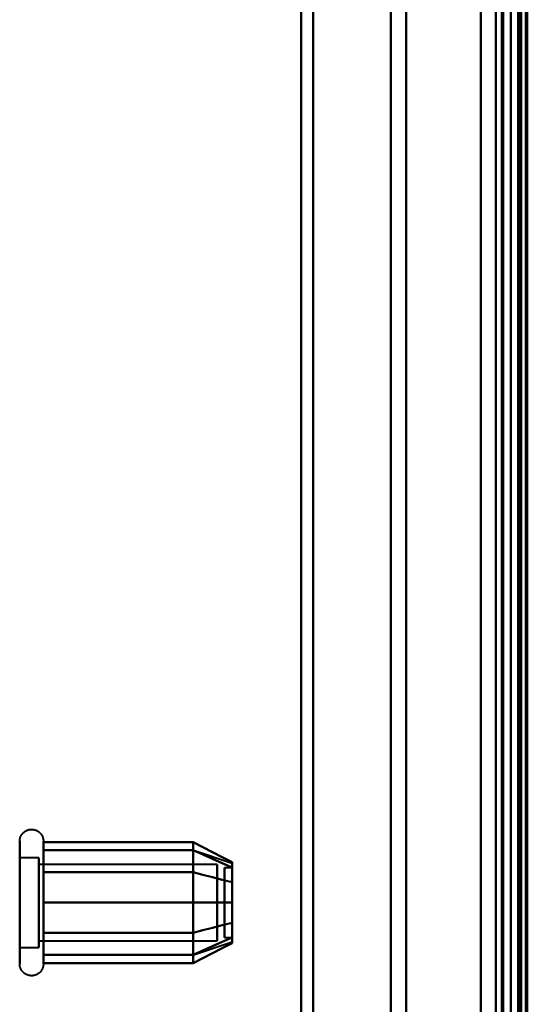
# Model space of a CAD drawing. Header units: millimetres. Extents: x -1087 to 1688, y -120 to 1046.
# Tile 13 of 78: x -583 to -549, y 278 to 343. Entities that reach past the tile are written whole.
import ezdxf

# ---------------------------------------------------------------- set-up
doc = ezdxf.new("R2010")
doc.units = ezdxf.units.MM
doc.layers.add('G-IMPT', color=8, linetype='Continuous', lineweight=40)

# ---------------------------------------------------------------- blocks, each defined once
blk = doc.blocks.new('NEXA 1000 CALQUES_dwg-755156-Arrière')
at = {"layer": 'G-IMPT'}
for p, q in [((-550, 937.772), (-550, 128.972)), ((-550, 129.472), (-550, 937.272)), ((-550, 184.868), (-550, 514.872)), ((-549.3, 514.872), (-549.3, 184.868)), ((-549.3, 184.868), (-549.3, 514.872)), ((-564, 501.872), (-564, 196.883)), ((-564, 196.883), (-564, 501.872)), ((-550.5, 501.872), (-550.5, 343.372)), ((-550, 343.372), (-550, 501.877)), ((-550, 343.372), (-550, 501.872)), ((-550, 501.872), (-550, 282.849)), ((-549.3, 501.877), (-549.3, 171.872)), ((-549.3, 171.872), (-549.3, 501.877)), ((-563.198, 197.429), (-563.198, 501.281)), ((-563.198, 501.281), (-563.198, 197.429)), ((-558, 500.872), (-558, 197.807)), ((-558, 197.807), (-558, 500.872)), ((-551, 500.872), (-551, 197.807)), ((-556.99, 500.246), (-556.99, 198.386)), ((-556.99, 198.386), (-556.99, 500.246)), ((-549.3, 500.246), (-549.3, 283.47)), ((-564, 489.862), (-564, 184.872)), ((-564, 184.872), (-564, 489.862)), ((-563.198, 185.464), (-563.198, 489.315)), ((-563.198, 489.315), (-563.198, 185.464)), ((-558, 488.938), (-558, 185.872)), ((-558, 185.872), (-558, 488.938)), ((-551, 488.938), (-551, 185.872)), ((-551, 283.231), (-551, 488.938)), ((-556.99, 488.359), (-556.99, 283.47)), ((-556.99, 283.47), (-556.99, 488.359)), ((-549.3, 186.498), (-549.3, 488.359)), ((-551, 185.872), (-551, 403.514)), ((-549.3, 403.275), (-549.3, 186.498)), ((-549.3, 198.386), (-549.3, 403.275)), ((-550.5, 184.872), (-550.5, 343.372)), ((-550.5, 343.372), (-550.5, 184.872)), ((-550, 171.872), (-550, 343.372)), ((-550, 184.872), (-550, 343.372)), ((-550, 343.372), (-550, 184.872)), ((-550, 343.372), (-550, 171.872)), ((-582.785, 286.422), (-582.785, 288.472)), ((-581.204, 288.472), (-581.204, 286.422)), ((-581.204, 288.472), (-581.204, 286.422)), ((-582.785, 280.272), (-582.785, 287.923)), ((-581.204, 287.923), (-581.204, 280.272)), ((-581.204, 287.923), (-581.204, 282.322)), ((-571.189, 287.867), (-568.611, 287.008)), ((-581.5, 287.372), (-582.785, 287.372)), ((-581.5, 287.372), (-582.785, 287.372)), ((-581.5, 285.872), (-581.5, 287.372)), ((-581.5, 287.372), (-581.5, 281.774)), ((-581.5, 285.872), (-581.5, 287.372)), ((-581.5, 287.372), (-581.5, 282.872)), ((-581.5, 282.872), (-581.5, 286.97)), ((-581.5, 286.97), (-581.5, 281.372)), ((-581.5, 281.372), (-581.5, 286.97)), ((-569.611, 286.921), (-581.5, 286.921)), ((-569.611, 286.921), (-581.5, 286.921)), ((-581.5, 286.921), (-581.5, 282.165)), ((-581.5, 282.165), (-581.5, 286.921)), ((-581.5, 283.098), (-581.5, 286.921)), ((-581.5, 286.921), (-581.5, 283.098)), ((-569.611, 286.921), (-569.611, 282.165)), ((-569.611, 282.165), (-569.611, 286.921)), ((-569.611, 283.098), (-569.611, 286.921)), ((-569.611, 286.921), (-569.611, 283.098)), ((-582.785, 280.822), (-582.785, 286.422)), ((-581.5, 286.579), (-581.5, 281.824)), ((-581.5, 281.824), (-581.5, 286.579)), ((-581.204, 286.422), (-581.204, 280.822)), ((-581.204, 286.422), (-581.204, 280.272)), ((-569.611, 286.579), (-569.611, 281.824)), ((-569.611, 281.824), (-569.611, 286.579)), ((-568.611, 286.702), (-569.111, 286.702)), ((-568.611, 286.702), (-569.111, 286.702)), ((-569.111, 286.702), (-569.111, 282.054)), ((-569.111, 282.054), (-569.111, 286.702)), ((-569.111, 282.248), (-569.111, 286.702)), ((-569.111, 286.702), (-569.111, 282.248)), ((-569.111, 286.691), (-569.111, 282.042)), ((-569.111, 282.042), (-569.111, 286.691)), ((-569.111, 282.042), (-569.111, 286.496)), ((-569.111, 286.496), (-569.111, 282.042)), ((-568.611, 286.702), (-568.611, 282.054)), ((-568.611, 282.054), (-568.611, 286.702)), ((-568.611, 286.702), (-568.611, 282.248)), ((-568.611, 282.248), (-568.611, 286.702)), ((-568.611, 286.691), (-568.611, 282.042)), ((-568.611, 282.042), (-568.611, 286.691)), ((-568.611, 286.496), (-568.611, 282.042)), ((-568.611, 282.042), (-568.611, 286.496)), ((-581.5, 281.372), (-581.5, 285.872)), ((-581.5, 281.774), (-581.5, 285.872)), ((-581.5, 285.872), (-581.5, 281.372)), ((-581.5, 281.824), (-581.5, 285.646)), ((-581.5, 285.646), (-581.5, 281.824)), ((-569.611, 281.824), (-569.611, 285.646)), ((-569.611, 285.646), (-569.611, 281.824)), ((-556.99, 283.47), (-556.99, 186.498)), ((-556.99, 186.498), (-556.99, 283.47)), ((-581.5, 281.824), (-569.611, 281.824)), ((-581.5, 281.824), (-569.611, 281.824)), ((-571.189, 280.877), (-568.611, 281.737)), ((-569.111, 282.042), (-568.611, 282.042)), ((-569.111, 282.042), (-568.611, 282.042)), ((-582.785, 281.372), (-581.5, 281.372)), ((-582.785, 281.372), (-581.5, 281.372))]:
    blk.add_line(p, q, dxfattribs=at)
at = {"layer": 'G-IMPT', "flags": 128}
for points in [[(-552, 937.772), (-552, 735.572), (-552, 533.372), (-552, 331.172), (-552, 128.972)], [(-552, 128.972), (-552, 331.172), (-552, 533.372), (-552, 735.572), (-552, 937.772)], [(-552, 937.772), (-552, 735.572), (-552, 533.372), (-552, 331.172), (-552, 128.972)], [(-552, 128.972), (-552, 331.172), (-552, 533.372), (-552, 735.572), (-552, 937.772)], [(-550, 937.772), (-550, 735.572), (-550, 533.372), (-550, 331.172), (-550, 128.972)], [(-550, 128.972), (-550, 331.172), (-550, 533.372), (-550, 735.572), (-550, 937.772)], [(-549.5, 937.772), (-549.5, 735.572), (-549.5, 533.372), (-549.5, 331.172), (-549.5, 128.972)], [(-549.4, 937.772), (-549.4, 735.572), (-549.4, 533.372), (-549.4, 331.172), (-549.4, 128.972)], [(-549.4, 128.972), (-549.4, 331.172), (-549.4, 533.372), (-549.4, 735.572), (-549.4, 937.772)], [(-549.4, 128.972), (-549.4, 331.172), (-549.4, 533.372), (-549.4, 735.572), (-549.4, 937.772)], [(-552, 937.272), (-552, 735.322), (-552, 533.372), (-552, 331.422), (-552, 129.472)], [(-552, 129.472), (-552, 331.422), (-552, 533.372), (-552, 735.322), (-552, 937.272)], [(-552, 937.272), (-552, 735.322), (-552, 533.372), (-552, 331.422), (-552, 129.472)], [(-552, 129.472), (-552, 331.422), (-552, 533.372), (-552, 735.322), (-552, 937.272)], [(-550.6, 129.472), (-550.6, 331.422), (-550.6, 533.372), (-550.6, 735.322), (-550.6, 937.272)], [(-550.6, 937.272), (-550.6, 735.322), (-550.6, 533.372), (-550.6, 331.422), (-550.6, 129.472)], [(-550.6, 129.472), (-550.6, 331.422), (-550.6, 533.372), (-550.6, 735.322), (-550.6, 937.272)], [(-550.6, 129.472), (-550.6, 331.422), (-550.6, 533.372), (-550.6, 735.322), (-550.6, 937.272)], [(-550.6, 937.272), (-550.6, 735.322), (-550.6, 533.372), (-550.6, 331.422), (-550.6, 129.472)], [(-550.6, 937.272), (-550.6, 735.322), (-550.6, 533.372), (-550.6, 331.422), (-550.6, 129.472)], [(-550.5, 129.472), (-550.5, 331.422), (-550.5, 533.372), (-550.5, 735.322), (-550.5, 937.272)], [(-550.5, 937.272), (-550.5, 735.322), (-550.5, 533.372), (-550.5, 331.422), (-550.5, 129.472)], [(-550, 129.472), (-550, 331.422), (-550, 533.372), (-550, 735.322), (-550, 937.272)], [(-550, 937.272), (-550, 735.322), (-550, 533.372), (-550, 331.422), (-550, 129.472)], [(-550, 937.272), (-550, 743.297), (-550, 549.322), (-550, 355.347), (-550, 161.372)], [(-550, 129.472), (-550, 331.422), (-550, 533.372), (-550, 735.322), (-550, 937.272)], [(-550, 161.372), (-550, 355.347), (-550, 549.322), (-550, 743.297), (-550, 937.272)], [(-550, 937.272), (-550, 735.322), (-550, 533.372), (-550, 331.422), (-550, 129.472)], [(-549.5, 937.272), (-549.5, 735.322), (-549.5, 533.372), (-549.5, 331.422), (-549.5, 129.472)], [(-549.5, 129.472), (-549.5, 331.422), (-549.5, 533.372), (-549.5, 735.322), (-549.5, 937.272)], [(-549.5, 937.272), (-549.5, 735.322), (-549.5, 533.372), (-549.5, 331.422), (-549.5, 129.472)], [(-549.5, 129.472), (-549.5, 331.422), (-549.5, 533.372), (-549.5, 735.322), (-549.5, 937.272)], [(-549.5, 129.472), (-549.5, 331.422), (-549.5, 533.372), (-549.5, 735.322), (-549.5, 937.272)], [(-549.5, 937.272), (-549.5, 735.322), (-549.5, 533.372), (-549.5, 331.422), (-549.5, 129.472)], [(-549, 129.372), (-549, 331.372), (-549, 533.372), (-549, 735.372), (-549, 937.372)], [(-549, 937.372), (-549, 735.372), (-549, 533.372), (-549, 331.372), (-549, 129.372)], [(-549, 129.472), (-549, 331.422), (-549, 533.372), (-549, 735.322), (-549, 937.272)], [(-549, 937.272), (-549, 735.322), (-549, 533.372), (-549, 331.422), (-549, 129.472)], [(-548.9, 937.272), (-548.9, 743.297), (-548.9, 549.322), (-548.9, 355.347), (-548.9, 161.372)], [(-548.9, 161.372), (-548.9, 355.347), (-548.9, 549.322), (-548.9, 743.297), (-548.9, 937.272)], [(-582.785, 288.472), (-582.785, 288.504), (-582.783, 288.535), (-582.779, 288.567), (-582.775, 288.598), (-582.769, 288.629), (-582.762, 288.66), (-582.754, 288.691), (-582.745, 288.721), (-582.734, 288.751), (-582.723, 288.78), (-582.71, 288.809), (-582.696, 288.837), (-582.681, 288.865), (-582.664, 288.892), (-582.647, 288.919), (-582.629, 288.944), (-582.609, 288.969), (-582.589, 288.993), (-582.568, 289.017), (-582.545, 289.039), (-582.522, 289.061), (-582.498, 289.082), (-582.474, 289.101), (-582.448, 289.12), (-582.422, 289.137), (-582.395, 289.154), (-582.367, 289.169), (-582.339, 289.184), (-582.31, 289.197), (-582.281, 289.209), (-582.251, 289.22), (-582.221, 289.23), (-582.191, 289.238), (-582.16, 289.245), (-582.129, 289.251), (-582.098, 289.256), (-582.066, 289.259), (-582.035, 289.262), (-582.003, 289.263), (-581.972, 289.262), (-581.94, 289.261), (-581.909, 289.258), (-581.877, 289.254), (-581.846, 289.249), (-581.815, 289.242), (-581.784, 289.234), (-581.754, 289.225), (-581.724, 289.215), (-581.695, 289.204), (-581.666, 289.191), (-581.637, 289.177), (-581.609, 289.162), (-581.582, 289.146), (-581.555, 289.129), (-581.53, 289.111), (-581.504, 289.092), (-581.48, 289.072), (-581.456, 289.051), (-581.434, 289.029), (-581.412, 289.006), (-581.391, 288.982), (-581.371, 288.958), (-581.352, 288.933), (-581.334, 288.907), (-581.317, 288.88), (-581.302, 288.852), (-581.287, 288.824), (-581.273, 288.796), (-581.261, 288.767), (-581.25, 288.737), (-581.24, 288.707), (-581.231, 288.677), (-581.224, 288.646), (-581.217, 288.615), (-581.212, 288.584), (-581.208, 288.552), (-581.206, 288.521), (-581.204, 288.489), (-581.204, 288.472)], [(-582.785, 288.472), (-582.785, 288.504), (-582.783, 288.535), (-582.779, 288.567), (-582.775, 288.598), (-582.769, 288.629), (-582.762, 288.66), (-582.754, 288.691), (-582.745, 288.721), (-582.734, 288.751), (-582.723, 288.78), (-582.71, 288.809), (-582.696, 288.837), (-582.681, 288.865), (-582.664, 288.892), (-582.647, 288.919), (-582.629, 288.944), (-582.609, 288.969), (-582.589, 288.993), (-582.568, 289.017), (-582.545, 289.039), (-582.522, 289.061), (-582.498, 289.082), (-582.474, 289.101), (-582.448, 289.12), (-582.422, 289.137), (-582.395, 289.154), (-582.367, 289.169), (-582.339, 289.184), (-582.31, 289.197), (-582.281, 289.209), (-582.251, 289.22), (-582.221, 289.23), (-582.191, 289.238), (-582.16, 289.245), (-582.129, 289.251), (-582.098, 289.256), (-582.066, 289.259), (-582.035, 289.262), (-582.003, 289.263), (-581.972, 289.262), (-581.94, 289.261), (-581.909, 289.258), (-581.877, 289.254), (-581.846, 289.249), (-581.815, 289.242), (-581.784, 289.234), (-581.754, 289.225), (-581.724, 289.215), (-581.695, 289.204), (-581.666, 289.191), (-581.637, 289.177), (-581.609, 289.162), (-581.582, 289.146), (-581.555, 289.129), (-581.53, 289.111), (-581.504, 289.092), (-581.48, 289.072), (-581.456, 289.051), (-581.434, 289.029), (-581.412, 289.006), (-581.391, 288.982), (-581.371, 288.958), (-581.352, 288.933), (-581.334, 288.907), (-581.317, 288.88), (-581.302, 288.852), (-581.287, 288.824), (-581.273, 288.796), (-581.261, 288.767), (-581.25, 288.737), (-581.24, 288.707), (-581.231, 288.677), (-581.224, 288.646), (-581.217, 288.615), (-581.212, 288.584), (-581.208, 288.552), (-581.206, 288.521), (-581.204, 288.489), (-581.204, 288.472)], [(-582.785, 288.472), (-582.785, 288.469), (-582.785, 288.459), (-582.785, 288.443), (-582.785, 288.42), (-582.785, 288.391), (-582.785, 288.355), (-582.785, 288.313), (-582.785, 288.264), (-582.785, 288.209), (-582.785, 288.149), (-582.785, 288.082), (-582.785, 288.009), (-582.785, 287.93), (-582.785, 287.846), (-582.785, 287.756), (-582.785, 287.661), (-582.785, 287.56), (-582.785, 287.455), (-582.785, 287.344), (-582.785, 287.229), (-582.785, 287.109), (-582.785, 286.985), (-582.785, 286.856), (-582.785, 286.724), (-582.785, 286.588), (-582.785, 286.448), (-582.785, 286.305), (-582.785, 286.159), (-582.785, 286.01), (-582.785, 285.858), (-582.785, 285.704), (-582.785, 285.548), (-582.785, 285.39), (-582.785, 285.23), (-582.785, 285.069), (-582.785, 284.907), (-582.785, 284.744), (-582.785, 284.58), (-582.785, 284.417), (-582.785, 284.253), (-582.785, 284.089), (-582.785, 283.925), (-582.785, 283.763), (-582.785, 283.601), (-582.785, 283.441), (-582.785, 283.282), (-582.785, 283.125), (-582.785, 282.969), (-582.785, 282.817), (-582.785, 282.666), (-582.785, 282.518), (-582.785, 282.374), (-582.785, 282.232), (-582.785, 282.094), (-582.785, 281.959), (-582.785, 281.829), (-582.785, 281.702), (-582.785, 281.58), (-582.785, 281.462), (-582.785, 281.349), (-582.785, 281.241), (-582.785, 281.137), (-582.785, 281.039), (-582.785, 280.946), (-582.785, 280.859), (-582.785, 280.822)], [(-582.785, 287.923), (-582.785, 288.002), (-582.785, 288.075), (-582.785, 288.143), (-582.785, 288.204), (-582.785, 288.26), (-582.785, 288.309), (-582.785, 288.351), (-582.785, 288.388), (-582.785, 288.418), (-582.785, 288.441), (-582.785, 288.458), (-582.785, 288.468), (-582.785, 288.472)], [(-581.204, 288.472), (-581.204, 288.469), (-581.204, 288.459), (-581.204, 288.443), (-581.204, 288.42), (-581.204, 288.391), (-581.204, 288.355), (-581.204, 288.313), (-581.204, 288.264), (-581.204, 288.209), (-581.204, 288.149), (-581.204, 288.082), (-581.204, 288.009), (-581.204, 287.93), (-581.204, 287.923)], [(-581.204, 280.822), (-581.204, 280.906), (-581.204, 280.997), (-581.204, 281.093), (-581.204, 281.194), (-581.204, 281.3), (-581.204, 281.411), (-581.204, 281.526), (-581.204, 281.647), (-581.204, 281.771), (-581.204, 281.9), (-581.204, 282.033), (-581.204, 282.169), (-581.204, 282.31), (-581.204, 282.453), (-581.204, 282.599), (-581.204, 282.749), (-581.204, 282.9), (-581.204, 283.055), (-581.204, 283.211), (-581.204, 283.369), (-581.204, 283.529), (-581.204, 283.69), (-581.204, 283.852), (-581.204, 284.015), (-581.204, 284.179), (-581.204, 284.343), (-581.204, 284.507), (-581.204, 284.671), (-581.204, 284.834), (-581.204, 284.996), (-581.204, 285.158), (-581.204, 285.318), (-581.204, 285.477), (-581.204, 285.634), (-581.204, 285.789), (-581.204, 285.942), (-581.204, 286.092), (-581.204, 286.239), (-581.204, 286.384), (-581.204, 286.525), (-581.204, 286.663), (-581.204, 286.797), (-581.204, 286.927), (-581.204, 287.054), (-581.204, 287.175), (-581.204, 287.293), (-581.204, 287.406), (-581.204, 287.513), (-581.204, 287.616), (-581.204, 287.714), (-581.204, 287.806), (-581.204, 287.893), (-581.204, 287.974), (-581.204, 288.05), (-581.204, 288.119), (-581.204, 288.183), (-581.204, 288.24), (-581.204, 288.292), (-581.204, 288.337), (-581.204, 288.375), (-581.204, 288.408), (-581.204, 288.433), (-581.204, 288.453), (-581.204, 288.465), (-581.204, 288.472), (-581.204, 288.472)], [(-581.204, 288.472), (-581.204, 288.469), (-581.204, 288.459), (-581.204, 288.443), (-581.204, 288.42), (-581.204, 288.391), (-581.204, 288.355), (-581.204, 288.313), (-581.204, 288.264), (-581.204, 288.209), (-581.204, 288.149), (-581.204, 288.082), (-581.204, 288.009), (-581.204, 287.93), (-581.204, 287.846), (-581.204, 287.756), (-581.204, 287.661), (-581.204, 287.56), (-581.204, 287.455), (-581.204, 287.344), (-581.204, 287.229), (-581.204, 287.109), (-581.204, 286.985), (-581.204, 286.856), (-581.204, 286.724), (-581.204, 286.588), (-581.204, 286.448), (-581.204, 286.422)], [(-581.204, 282.322), (-581.204, 282.466), (-581.204, 282.613), (-581.204, 282.762), (-581.204, 282.914), (-581.204, 283.069), (-581.204, 283.225), (-581.204, 283.383), (-581.204, 283.543), (-581.204, 283.705), (-581.204, 283.867), (-581.204, 284.03), (-581.204, 284.194), (-581.204, 284.358), (-581.204, 284.522), (-581.204, 284.685), (-581.204, 284.848), (-581.204, 285.011), (-581.204, 285.172), (-581.204, 285.333), (-581.204, 285.491), (-581.204, 285.648), (-581.204, 285.803), (-581.204, 285.955), (-581.204, 286.105), (-581.204, 286.252), (-581.204, 286.397), (-581.204, 286.538), (-581.204, 286.675), (-581.204, 286.809), (-581.204, 286.939), (-581.204, 287.065), (-581.204, 287.186), (-581.204, 287.303), (-581.204, 287.415), (-581.204, 287.523), (-581.204, 287.625), (-581.204, 287.723), (-581.204, 287.814), (-581.204, 287.901), (-581.204, 287.981), (-581.204, 288.056), (-581.204, 288.125), (-581.204, 288.188), (-581.204, 288.245), (-581.204, 288.296), (-581.204, 288.34), (-581.204, 288.378), (-581.204, 288.41), (-581.204, 288.435), (-581.204, 288.454), (-581.204, 288.466), (-581.204, 288.472), (-581.204, 288.472)], [(-571.204, 288.414), (-573.704, 288.414), (-576.204, 288.414), (-578.704, 288.414), (-581.204, 288.414)], [(-581.204, 288.414), (-581.204, 287.909), (-581.204, 287.403), (-581.204, 286.898), (-581.204, 286.393)], [(-581.204, 286.393), (-581.204, 286.898), (-581.204, 287.403), (-581.204, 287.909), (-581.204, 288.414)], [(-581.204, 288.414), (-578.704, 288.414), (-576.204, 288.414), (-573.704, 288.414), (-571.204, 288.414)], [(-571.204, 286.393), (-571.204, 286.898), (-571.204, 287.403), (-571.204, 287.909), (-571.204, 288.414)], [(-571.204, 288.414), (-571.204, 287.909), (-571.204, 287.403), (-571.204, 286.898), (-571.204, 286.393)], [(-571.204, 286.393), (-571.204, 286.898), (-571.204, 287.403), (-571.204, 287.909), (-571.204, 288.414)], [(-571.204, 288.414), (-570.556, 288.081), (-569.908, 287.748), (-569.259, 287.414), (-568.611, 287.081)], [(-568.611, 287.081), (-569.259, 287.414), (-569.908, 287.748), (-570.556, 288.081), (-571.204, 288.414)], [(-571.204, 288.414), (-571.204, 287.909), (-571.204, 287.403), (-571.204, 286.898), (-571.204, 286.393)], [(-582.785, 280.272), (-582.785, 280.276), (-582.785, 280.285), (-582.785, 280.302), (-582.785, 280.325), (-582.785, 280.354), (-582.785, 280.39), (-582.785, 280.432), (-582.785, 280.48), (-582.785, 280.535), (-582.785, 280.596), (-582.785, 280.663), (-582.785, 280.736), (-582.785, 280.814), (-582.785, 280.899), (-582.785, 280.988), (-582.785, 281.084), (-582.785, 281.184), (-582.785, 281.29), (-582.785, 281.4), (-582.785, 281.516), (-582.785, 281.636), (-582.785, 281.76), (-582.785, 281.888), (-582.785, 282.021), (-582.785, 282.157), (-582.785, 282.297), (-582.785, 282.44), (-582.785, 282.586), (-582.785, 282.735), (-582.785, 282.887), (-582.785, 283.041), (-582.785, 283.197), (-582.785, 283.355), (-582.785, 283.514), (-582.785, 283.675), (-582.785, 283.838), (-582.785, 284.001), (-582.785, 284.164), (-582.785, 284.328), (-582.785, 284.492), (-582.785, 284.656), (-582.785, 284.819), (-582.785, 284.982), (-582.785, 285.143), (-582.785, 285.304), (-582.785, 285.463), (-582.785, 285.62), (-582.785, 285.775), (-582.785, 285.928), (-582.785, 286.079), (-582.785, 286.226), (-582.785, 286.371), (-582.785, 286.513), (-582.785, 286.651), (-582.785, 286.785), (-582.785, 286.916), (-582.785, 287.042), (-582.785, 287.165), (-582.785, 287.282), (-582.785, 287.396), (-582.785, 287.504), (-582.785, 287.607), (-582.785, 287.705), (-582.785, 287.798), (-582.785, 287.886), (-582.785, 287.923)], [(-581.204, 287.923), (-581.204, 287.838), (-581.204, 287.748), (-581.204, 287.652), (-581.204, 287.551), (-581.204, 287.445), (-581.204, 287.334), (-581.204, 287.218), (-581.204, 287.098), (-581.204, 286.973), (-581.204, 286.844), (-581.204, 286.712), (-581.204, 286.575), (-581.204, 286.435), (-581.204, 286.292), (-581.204, 286.145), (-581.204, 285.996), (-581.204, 285.844), (-581.204, 285.69), (-581.204, 285.534), (-581.204, 285.376), (-581.204, 285.216), (-581.204, 285.055), (-581.204, 284.892), (-581.204, 284.729), (-581.204, 284.566), (-581.204, 284.402), (-581.204, 284.238), (-581.204, 284.074), (-581.204, 283.911), (-581.204, 283.748), (-581.204, 283.587), (-581.204, 283.426), (-581.204, 283.268), (-581.204, 283.111), (-581.204, 282.956), (-581.204, 282.803), (-581.204, 282.653), (-581.204, 282.505), (-581.204, 282.361), (-581.204, 282.219), (-581.204, 282.082), (-581.204, 281.948), (-581.204, 281.817), (-581.204, 281.691), (-581.204, 281.569), (-581.204, 281.452), (-581.204, 281.339), (-581.204, 281.231), (-581.204, 281.128), (-581.204, 281.031), (-581.204, 280.938), (-581.204, 280.851), (-581.204, 280.77), (-581.204, 280.695), (-581.204, 280.625), (-581.204, 280.562), (-581.204, 280.504), (-581.204, 280.453), (-581.204, 280.408), (-581.204, 280.369), (-581.204, 280.337), (-581.204, 280.311), (-581.204, 280.292), (-581.204, 280.279), (-581.204, 280.273), (-581.204, 280.272)], [(-571.204, 287.872), (-573.704, 287.872), (-576.204, 287.872), (-578.704, 287.872), (-581.204, 287.872)], [(-581.204, 287.872), (-581.204, 286.997), (-581.204, 286.122), (-581.204, 285.247), (-581.204, 284.372)], [(-571.204, 287.872), (-573.704, 287.872), (-576.204, 287.872), (-578.704, 287.872), (-581.204, 287.872)], [(-581.204, 287.872), (-578.704, 287.872), (-576.204, 287.872), (-573.704, 287.872), (-571.204, 287.872)], [(-581.204, 284.372), (-581.204, 285.247), (-581.204, 286.122), (-581.204, 286.997), (-581.204, 287.872)], [(-581.204, 287.872), (-578.704, 287.872), (-576.204, 287.872), (-573.704, 287.872), (-571.204, 287.872)], [(-571.204, 284.372), (-571.204, 285.247), (-571.204, 286.122), (-571.204, 286.997), (-571.204, 287.872)], [(-571.204, 287.872), (-571.204, 286.997), (-571.204, 286.122), (-571.204, 285.247), (-571.204, 284.372)], [(-568.611, 286.718), (-569.259, 287.007), (-569.908, 287.295), (-570.556, 287.584), (-571.204, 287.872)], [(-571.204, 287.872), (-571.204, 286.997), (-571.204, 286.122), (-571.204, 285.247), (-571.204, 284.372)], [(-568.611, 286.718), (-569.259, 287.007), (-569.908, 287.295), (-570.556, 287.584), (-571.204, 287.872)], [(-571.204, 287.872), (-570.556, 287.584), (-569.908, 287.295), (-569.259, 287.007), (-568.611, 286.718)], [(-571.204, 284.372), (-571.204, 285.247), (-571.204, 286.122), (-571.204, 286.997), (-571.204, 287.872)], [(-571.204, 287.872), (-570.556, 287.584), (-569.908, 287.295), (-569.259, 287.007), (-568.611, 286.718)], [(-581.204, 286.422), (-581.204, 286.279), (-581.204, 286.132), (-581.204, 285.982), (-581.204, 285.83), (-581.204, 285.676), (-581.204, 285.52), (-581.204, 285.361), (-581.204, 285.201), (-581.204, 285.04), (-581.204, 284.878), (-581.204, 284.715), (-581.204, 284.551), (-581.204, 284.387), (-581.204, 284.223), (-581.204, 284.059), (-581.204, 283.896), (-581.204, 283.734), (-581.204, 283.572), (-581.204, 283.412), (-581.204, 283.253), (-581.204, 283.097), (-581.204, 282.942), (-581.204, 282.789), (-581.204, 282.639), (-581.204, 282.492), (-581.204, 282.348), (-581.204, 282.207), (-581.204, 282.069), (-581.204, 281.936), (-581.204, 281.806), (-581.204, 281.68), (-581.204, 281.558), (-581.204, 281.441), (-581.204, 281.329), (-581.204, 281.222), (-581.204, 281.119), (-581.204, 281.022), (-581.204, 280.93), (-581.204, 280.844), (-581.204, 280.763), (-581.204, 280.688), (-581.204, 280.619), (-581.204, 280.556), (-581.204, 280.499), (-581.204, 280.449), (-581.204, 280.404), (-581.204, 280.366), (-581.204, 280.334), (-581.204, 280.309), (-581.204, 280.291), (-581.204, 280.278), (-581.204, 280.273), (-581.204, 280.272)], [(-581.204, 286.393), (-578.704, 286.393), (-576.204, 286.393), (-573.704, 286.393), (-571.204, 286.393)], [(-571.204, 286.393), (-573.704, 286.393), (-576.204, 286.393), (-578.704, 286.393), (-581.204, 286.393)], [(-581.204, 286.393), (-581.204, 285.383), (-581.204, 284.372), (-581.204, 283.362), (-581.204, 282.352)], [(-581.204, 282.352), (-581.204, 283.362), (-581.204, 284.372), (-581.204, 285.383), (-581.204, 286.393)], [(-581.204, 286.393), (-578.704, 286.393), (-576.204, 286.393), (-573.704, 286.393), (-571.204, 286.393)], [(-571.204, 286.393), (-573.704, 286.393), (-576.204, 286.393), (-578.704, 286.393), (-581.204, 286.393)], [(-571.204, 282.352), (-571.204, 283.362), (-571.204, 284.372), (-571.204, 285.383), (-571.204, 286.393)], [(-571.204, 286.393), (-571.204, 285.383), (-571.204, 284.372), (-571.204, 283.362), (-571.204, 282.352)], [(-568.611, 285.727), (-569.259, 285.893), (-569.908, 286.06), (-570.556, 286.226), (-571.204, 286.393)], [(-571.204, 286.393), (-570.556, 286.226), (-569.908, 286.06), (-569.259, 285.893), (-568.611, 285.727)], [(-568.611, 285.727), (-569.259, 285.893), (-569.908, 286.06), (-570.556, 286.226), (-571.204, 286.393)], [(-571.204, 286.393), (-571.204, 285.383), (-571.204, 284.372), (-571.204, 283.362), (-571.204, 282.352)], [(-571.204, 282.352), (-571.204, 283.362), (-571.204, 284.372), (-571.204, 285.383), (-571.204, 286.393)], [(-571.204, 286.393), (-570.556, 286.226), (-569.908, 286.06), (-569.259, 285.893), (-568.611, 285.727)], [(-581.204, 280.872), (-581.204, 281.747), (-581.204, 282.622), (-581.204, 283.497), (-581.204, 284.372)], [(-581.204, 284.372), (-578.704, 284.372), (-576.204, 284.372), (-573.704, 284.372), (-571.204, 284.372)], [(-571.204, 284.372), (-573.704, 284.372), (-576.204, 284.372), (-578.704, 284.372), (-581.204, 284.372)], [(-581.204, 284.372), (-581.204, 283.497), (-581.204, 282.622), (-581.204, 281.747), (-581.204, 280.872)], [(-581.204, 284.372), (-578.704, 284.372), (-576.204, 284.372), (-573.704, 284.372), (-571.204, 284.372)], [(-571.204, 284.372), (-573.704, 284.372), (-576.204, 284.372), (-578.704, 284.372), (-581.204, 284.372)], [(-571.204, 284.372), (-571.204, 283.497), (-571.204, 282.622), (-571.204, 281.747), (-571.204, 280.872)], [(-571.204, 280.872), (-571.204, 281.747), (-571.204, 282.622), (-571.204, 283.497), (-571.204, 284.372)], [(-571.204, 280.872), (-571.204, 281.747), (-571.204, 282.622), (-571.204, 283.497), (-571.204, 284.372)], [(-571.204, 284.372), (-570.556, 284.372), (-569.908, 284.372), (-569.259, 284.372), (-568.611, 284.372)], [(-568.611, 284.372), (-569.259, 284.372), (-569.908, 284.372), (-570.556, 284.372), (-571.204, 284.372)], [(-571.204, 284.372), (-571.204, 283.497), (-571.204, 282.622), (-571.204, 281.747), (-571.204, 280.872)], [(-571.204, 284.372), (-570.556, 284.372), (-569.908, 284.372), (-569.259, 284.372), (-568.611, 284.372)], [(-568.611, 284.372), (-569.259, 284.372), (-569.908, 284.372), (-570.556, 284.372), (-571.204, 284.372)], [(-571.204, 282.352), (-570.556, 282.518), (-569.908, 282.685), (-569.259, 282.851), (-568.611, 283.018)], [(-568.611, 283.018), (-569.259, 282.851), (-569.908, 282.685), (-570.556, 282.518), (-571.204, 282.352)], [(-571.204, 282.352), (-570.556, 282.518), (-569.908, 282.685), (-569.259, 282.851), (-568.611, 283.018)], [(-568.611, 283.018), (-569.259, 282.851), (-569.908, 282.685), (-570.556, 282.518), (-571.204, 282.352)], [(-581.204, 282.352), (-578.704, 282.352), (-576.204, 282.352), (-573.704, 282.352), (-571.204, 282.352)], [(-571.204, 282.352), (-573.704, 282.352), (-576.204, 282.352), (-578.704, 282.352), (-581.204, 282.352)], [(-581.204, 282.352), (-581.204, 281.846), (-581.204, 281.341), (-581.204, 280.836), (-581.204, 280.331)], [(-581.204, 280.331), (-581.204, 280.836), (-581.204, 281.341), (-581.204, 281.846), (-581.204, 282.352)], [(-581.204, 282.352), (-578.704, 282.352), (-576.204, 282.352), (-573.704, 282.352), (-571.204, 282.352)], [(-571.204, 282.352), (-573.704, 282.352), (-576.204, 282.352), (-578.704, 282.352), (-581.204, 282.352)], [(-581.204, 280.272), (-581.204, 280.276), (-581.204, 280.285), (-581.204, 280.302), (-581.204, 280.325), (-581.204, 280.354), (-581.204, 280.39), (-581.204, 280.432), (-581.204, 280.48), (-581.204, 280.535), (-581.204, 280.596), (-581.204, 280.663), (-581.204, 280.736), (-581.204, 280.814), (-581.204, 280.899), (-581.204, 280.988), (-581.204, 281.084), (-581.204, 281.184), (-581.204, 281.29), (-581.204, 281.4), (-581.204, 281.516), (-581.204, 281.636), (-581.204, 281.76), (-581.204, 281.888), (-581.204, 282.021), (-581.204, 282.157), (-581.204, 282.297), (-581.204, 282.322)], [(-571.204, 280.331), (-571.204, 280.836), (-571.204, 281.341), (-571.204, 281.846), (-571.204, 282.352)], [(-571.204, 282.352), (-571.204, 281.846), (-571.204, 281.341), (-571.204, 280.836), (-571.204, 280.331)], [(-571.204, 282.352), (-571.204, 281.846), (-571.204, 281.341), (-571.204, 280.836), (-571.204, 280.331)], [(-571.204, 280.331), (-571.204, 280.836), (-571.204, 281.341), (-571.204, 281.846), (-571.204, 282.352)], [(-568.611, 282.026), (-569.259, 281.738), (-569.908, 281.449), (-570.556, 281.161), (-571.204, 280.872)], [(-568.611, 282.026), (-569.259, 281.738), (-569.908, 281.449), (-570.556, 281.161), (-571.204, 280.872)], [(-571.204, 280.872), (-570.556, 281.161), (-569.908, 281.449), (-569.259, 281.738), (-568.611, 282.026)], [(-571.204, 280.872), (-570.556, 281.161), (-569.908, 281.449), (-569.259, 281.738), (-568.611, 282.026)], [(-571.204, 280.331), (-570.556, 280.664), (-569.908, 280.997), (-569.259, 281.33), (-568.611, 281.663)], [(-568.611, 281.663), (-569.259, 281.33), (-569.908, 280.997), (-570.556, 280.664), (-571.204, 280.331)], [(-582.785, 280.822), (-582.785, 280.742), (-582.785, 280.669), (-582.785, 280.602), (-582.785, 280.54), (-582.785, 280.485), (-582.785, 280.436), (-582.785, 280.393), (-582.785, 280.357), (-582.785, 280.327), (-582.785, 280.304), (-582.785, 280.287), (-582.785, 280.276), (-582.785, 280.272)], [(-571.204, 280.872), (-573.704, 280.872), (-576.204, 280.872), (-578.704, 280.872), (-581.204, 280.872)], [(-571.204, 280.872), (-573.704, 280.872), (-576.204, 280.872), (-578.704, 280.872), (-581.204, 280.872)], [(-581.204, 280.872), (-578.704, 280.872), (-576.204, 280.872), (-573.704, 280.872), (-571.204, 280.872)], [(-581.204, 280.872), (-578.704, 280.872), (-576.204, 280.872), (-573.704, 280.872), (-571.204, 280.872)], [(-581.204, 280.272), (-581.204, 280.276), (-581.204, 280.285), (-581.204, 280.302), (-581.204, 280.325), (-581.204, 280.354), (-581.204, 280.39), (-581.204, 280.432), (-581.204, 280.48), (-581.204, 280.535), (-581.204, 280.596), (-581.204, 280.663), (-581.204, 280.736), (-581.204, 280.814), (-581.204, 280.822)], [(-581.204, 280.331), (-578.704, 280.331), (-576.204, 280.331), (-573.704, 280.331), (-571.204, 280.331)], [(-571.204, 280.331), (-573.704, 280.331), (-576.204, 280.331), (-578.704, 280.331), (-581.204, 280.331)], [(-581.204, 280.272), (-581.205, 280.241), (-581.207, 280.209), (-581.21, 280.178), (-581.214, 280.146), (-581.22, 280.115), (-581.227, 280.084), (-581.235, 280.054), (-581.244, 280.024), (-581.255, 279.994), (-581.267, 279.964), (-581.28, 279.936), (-581.294, 279.907), (-581.309, 279.88), (-581.325, 279.852), (-581.342, 279.826), (-581.361, 279.8), (-581.38, 279.775), (-581.4, 279.751), (-581.422, 279.728), (-581.444, 279.705), (-581.467, 279.684), (-581.491, 279.663), (-581.516, 279.643), (-581.541, 279.625), (-581.568, 279.607), (-581.595, 279.591), (-581.622, 279.575), (-581.65, 279.561), (-581.679, 279.548), (-581.708, 279.536), (-581.738, 279.525), (-581.768, 279.515), (-581.799, 279.507), (-581.829, 279.499), (-581.86, 279.493), (-581.892, 279.489), (-581.923, 279.485), (-581.955, 279.483), (-581.986, 279.482), (-582.018, 279.482), (-582.049, 279.484), (-582.081, 279.487), (-582.112, 279.491), (-582.143, 279.496), (-582.174, 279.503), (-582.205, 279.51), (-582.235, 279.519), (-582.265, 279.53), (-582.295, 279.541), (-582.324, 279.554), (-582.352, 279.567), (-582.38, 279.582), (-582.407, 279.598), (-582.434, 279.615), (-582.46, 279.633), (-582.485, 279.652), (-582.509, 279.672), (-582.533, 279.694), (-582.556, 279.716), (-582.578, 279.738), (-582.598, 279.762), (-582.618, 279.787), (-582.637, 279.812), (-582.655, 279.838), (-582.672, 279.865), (-582.688, 279.892), (-582.702, 279.92), (-582.716, 279.949), (-582.728, 279.978), (-582.739, 280.008), (-582.749, 280.038), (-582.758, 280.068), (-582.766, 280.099), (-582.772, 280.13), (-582.777, 280.161), (-582.781, 280.192), (-582.784, 280.224), (-582.785, 280.255), (-582.785, 280.272)], [(-581.204, 280.272), (-581.205, 280.241), (-581.207, 280.209), (-581.21, 280.178), (-581.214, 280.146), (-581.22, 280.115), (-581.227, 280.084), (-581.235, 280.054), (-581.244, 280.024), (-581.255, 279.994), (-581.267, 279.964), (-581.28, 279.936), (-581.294, 279.907), (-581.309, 279.88), (-581.325, 279.852), (-581.342, 279.826), (-581.361, 279.8), (-581.38, 279.775), (-581.4, 279.751), (-581.422, 279.728), (-581.444, 279.705), (-581.467, 279.684), (-581.491, 279.663), (-581.516, 279.643), (-581.541, 279.625), (-581.568, 279.607), (-581.595, 279.591), (-581.622, 279.575), (-581.65, 279.561), (-581.679, 279.548), (-581.708, 279.536), (-581.738, 279.525), (-581.768, 279.515), (-581.799, 279.507), (-581.829, 279.499), (-581.86, 279.493), (-581.892, 279.489), (-581.923, 279.485), (-581.955, 279.483), (-581.986, 279.482), (-582.018, 279.482), (-582.049, 279.484), (-582.081, 279.487), (-582.112, 279.491), (-582.143, 279.496), (-582.174, 279.503), (-582.205, 279.51), (-582.235, 279.519), (-582.265, 279.53), (-582.295, 279.541), (-582.324, 279.554), (-582.352, 279.567), (-582.38, 279.582), (-582.407, 279.598), (-582.434, 279.615), (-582.46, 279.633), (-582.485, 279.652), (-582.509, 279.672), (-582.533, 279.694), (-582.556, 279.716), (-582.578, 279.738), (-582.598, 279.762), (-582.618, 279.787), (-582.637, 279.812), (-582.655, 279.838), (-582.672, 279.865), (-582.688, 279.892), (-582.702, 279.92), (-582.716, 279.949), (-582.728, 279.978), (-582.739, 280.008), (-582.749, 280.038), (-582.758, 280.068), (-582.766, 280.099), (-582.772, 280.13), (-582.777, 280.161), (-582.781, 280.192), (-582.784, 280.224), (-582.785, 280.255), (-582.785, 280.272)]]:
    blk.add_lwpolyline(points, dxfattribs=at)
at = {"layer": 'G-IMPT'}
for points in [[(-568.611, 287.081), (-568.611, 287.035), (-568.611, 286.739), (-568.611, 286.105), (-568.611, 285.727)], [(-568.611, 285.727), (-568.611, 286.106), (-568.611, 286.74), (-568.611, 287.035), (-568.611, 287.081)], [(-568.611, 285.727), (-568.611, 286.111), (-568.611, 286.738), (-568.611, 287.032), (-568.611, 287.081)], [(-568.611, 287.081), (-568.611, 287.032), (-568.611, 286.739), (-568.611, 286.111), (-568.611, 285.727)], [(-568.611, 286.718), (-568.611, 286.91), (-568.611, 287.008), (-568.611, 287.008)], [(-568.611, 287.008), (-568.611, 287.008), (-568.611, 286.91), (-568.611, 286.718)], [(-568.611, 286.718), (-568.611, 286.911), (-568.611, 287.104), (-568.611, 286.911), (-568.611, 286.718)], [(-568.611, 284.372), (-568.611, 284.836), (-568.611, 285.739), (-568.611, 286.446), (-568.611, 286.718)], [(-568.611, 286.718), (-568.611, 286.446), (-568.611, 285.739), (-568.611, 284.836), (-568.611, 284.372)], [(-568.611, 284.372), (-568.611, 284.844), (-568.611, 285.738), (-568.611, 286.439), (-568.611, 286.718)], [(-568.611, 286.718), (-568.611, 286.439), (-568.611, 285.739), (-568.611, 284.845), (-568.611, 284.372)], [(-568.611, 283.018), (-568.611, 283.443), (-568.611, 284.373), (-568.611, 285.302), (-568.611, 285.727)], [(-568.611, 285.727), (-568.611, 285.302), (-568.611, 284.372), (-568.611, 283.443), (-568.611, 283.018)], [(-568.611, 285.727), (-568.611, 285.293), (-568.611, 284.373), (-568.611, 283.452), (-568.611, 283.018)], [(-568.611, 283.018), (-568.611, 283.451), (-568.611, 284.372), (-568.611, 285.293), (-568.611, 285.727)], [(-568.611, 284.372), (-568.611, 283.908), (-568.611, 283.005), (-568.611, 282.298), (-568.611, 282.026)], [(-568.611, 282.026), (-568.611, 282.299), (-568.611, 283.006), (-568.611, 283.908), (-568.611, 284.372)], [(-568.611, 284.372), (-568.611, 283.9), (-568.611, 283.006), (-568.611, 282.306), (-568.611, 282.026)], [(-568.611, 282.026), (-568.611, 282.305), (-568.611, 283.006), (-568.611, 283.9), (-568.611, 284.372)], [(-568.611, 281.663), (-568.611, 281.71), (-568.611, 282.005), (-568.611, 282.639), (-568.611, 283.018)], [(-568.611, 283.018), (-568.611, 282.639), (-568.611, 282.005), (-568.611, 281.71), (-568.611, 281.663)], [(-568.611, 283.018), (-568.611, 282.634), (-568.611, 282.006), (-568.611, 281.713), (-568.611, 281.663)], [(-568.611, 281.663), (-568.611, 281.713), (-568.611, 282.006), (-568.611, 282.634), (-568.611, 283.018)], [(-568.611, 282.026), (-568.611, 281.834), (-568.611, 281.737), (-568.611, 281.737)], [(-568.611, 281.737), (-568.611, 281.737), (-568.611, 281.834), (-568.611, 282.026)], [(-568.611, 282.026), (-568.611, 281.833), (-568.611, 281.64), (-568.611, 281.833), (-568.611, 282.026)]]:
    blk.add_open_spline(points, degree=3, dxfattribs=at)

msp = doc.modelspace()

# ---------------------------------------------------------------- block references
at = {"layer": 'G-IMPT'}
msp.add_blockref('NEXA 1000 CALQUES_dwg-755156-Arrière', (0, 0), dxfattribs=at)

doc.saveas('drawing.dxf')
